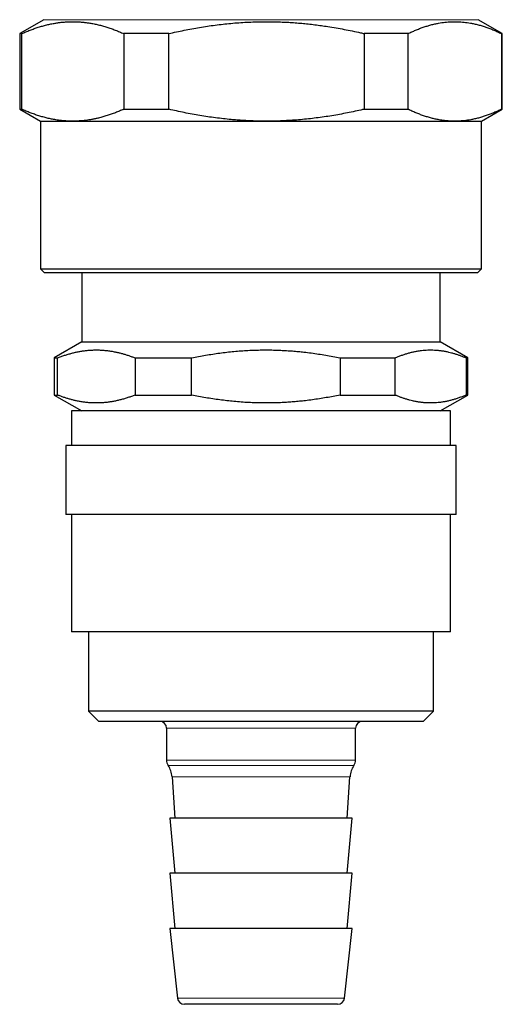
# Model space of a CAD drawing. Header units: millimetres. Extents: x 8 to 776, y 12 to 553.
# Tile 53 of 59: x 643 to 678, y 376 to 447. Entities that reach past the tile are written whole.
import ezdxf

# ---------------------------------------------------------------- set-up
doc = ezdxf.new("R2010")
doc.units = ezdxf.units.MM

msp = doc.modelspace()

# ---------------------------------------------------------------- linework, layer by layer
at = {"color": 7, "linetype": 'Continuous', "lineweight": 30}
for p, q in [((645.057, 447.485), (643.307, 446.475)), ((678.307, 446.475), (676.557, 447.485)), ((643.307, 446.475), (643.307, 440.996)), ((643.458, 446.475), (643.307, 446.475)), ((643.458, 440.996), (643.458, 446.475)), ((654.122, 446.475), (650.853, 446.475)), ((650.853, 446.475), (650.853, 440.996)), ((654.122, 440.996), (654.122, 446.475)), ((671.47, 446.475), (668.295, 446.475)), ((668.295, 446.475), (668.295, 440.996)), ((671.47, 440.996), (671.47, 446.475)), ((678.307, 446.475), (678.249, 446.475)), ((678.249, 446.475), (678.249, 440.996)), ((678.307, 440.996), (678.307, 446.475)), ((643.307, 440.996), (644.807, 440.13)), ((643.307, 440.996), (643.458, 440.996)), ((650.853, 440.996), (654.122, 440.996)), ((668.295, 440.996), (671.47, 440.996)), ((676.807, 440.13), (678.307, 440.996)), ((678.249, 440.996), (678.307, 440.996)), ((644.807, 440.13), (644.807, 429.43)), ((644.807, 440.13), (647.155, 440.13)), ((647.155, 440.13), (661.208, 440.13)), ((661.208, 440.13), (674.859, 440.13)), ((674.859, 440.13), (676.807, 440.13)), ((676.807, 429.43), (676.807, 440.13)), ((644.807, 429.43), (645.107, 429.13)), ((644.807, 429.43), (676.807, 429.43)), ((676.507, 429.13), (645.107, 429.13)), ((647.807, 429.13), (647.807, 424.13)), ((673.807, 424.13), (673.807, 429.13)), ((676.507, 429.13), (676.807, 429.43)), ((647.807, 424.13), (645.807, 422.975)), ((647.807, 424.13), (673.807, 424.13)), ((675.807, 422.975), (673.807, 424.13)), ((645.807, 422.975), (645.807, 420.285)), ((645.807, 422.975), (646.053, 422.975)), ((646.053, 420.285), (646.053, 422.975)), ((651.671, 422.975), (655.775, 422.975)), ((651.671, 422.975), (651.671, 420.285)), ((655.775, 420.285), (655.775, 422.975)), ((666.542, 422.975), (670.528, 422.975)), ((666.542, 422.975), (666.542, 420.285)), ((670.528, 420.285), (670.528, 422.975)), ((675.677, 422.975), (675.807, 422.975)), ((675.677, 422.975), (675.677, 420.285)), ((675.807, 420.285), (675.807, 422.975)), ((645.807, 420.285), (647.807, 419.13)), ((645.807, 420.285), (646.053, 420.285)), ((651.671, 420.285), (655.775, 420.285)), ((666.542, 420.285), (670.528, 420.285)), ((673.807, 419.13), (675.807, 420.285)), ((675.677, 420.285), (675.807, 420.285)), ((647.057, 419.13), (647.057, 416.63)), ((659.235, 419.13), (647.057, 419.13)), ((674.557, 419.13), (659.235, 419.13)), ((674.557, 416.63), (674.557, 419.13)), ((646.657, 416.63), (646.657, 411.63)), ((659.189, 416.63), (646.657, 416.63)), ((674.957, 416.63), (659.189, 416.63)), ((674.957, 411.63), (674.957, 416.63)), ((659.189, 411.63), (646.657, 411.63)), ((647.057, 411.63), (647.057, 403.13)), ((674.957, 411.63), (659.189, 411.63)), ((674.557, 403.13), (674.557, 411.63)), ((659.235, 403.13), (647.057, 403.13)), ((648.307, 403.13), (648.307, 397.38)), ((674.557, 403.13), (659.235, 403.13)), ((673.307, 397.38), (673.307, 403.13)), ((648.307, 397.38), (649.057, 396.63)), ((659.378, 397.38), (648.307, 397.38)), ((673.307, 397.38), (659.378, 397.38)), ((672.557, 396.63), (673.307, 397.38)), ((659.463, 396.63), (649.057, 396.63)), ((653.957, 396.13), (653.957, 393.83)), ((672.557, 396.63), (659.463, 396.63)), ((667.657, 393.83), (667.657, 396.13)), ((654.353, 392.624), (654.557, 389.63)), ((667.057, 389.63), (667.26, 392.624)), ((654.207, 389.63), (654.557, 385.63)), ((660.052, 389.63), (654.207, 389.63)), ((667.407, 389.63), (660.052, 389.63)), ((667.057, 385.63), (667.407, 389.63)), ((654.207, 385.63), (654.557, 381.63)), ((660.052, 385.63), (654.207, 385.63)), ((667.407, 385.63), (660.052, 385.63)), ((667.057, 381.63), (667.407, 385.63)), ((654.207, 381.63), (654.758, 376.576)), ((660.052, 381.63), (654.207, 381.63)), ((667.407, 381.63), (660.052, 381.63)), ((666.855, 376.576), (667.407, 381.63)), ((660.172, 376.13), (655.255, 376.13)), ((666.358, 376.13), (660.172, 376.13))]:
    msp.add_line(p, q, dxfattribs=at)
at = {"color": 8, "linetype": 'Continuous', "lineweight": 0}
for p, q in [((676.557, 447.485), (645.057, 447.485)), ((660.023, 396.13), (653.957, 396.13)), ((667.657, 396.13), (660.023, 396.13)), ((660.023, 393.83), (653.957, 393.83)), ((660.037, 393.43), (654.078, 393.43)), ((667.657, 393.83), (660.023, 393.83)), ((667.535, 393.43), (660.037, 393.43)), ((660.069, 392.624), (654.353, 392.624)), ((667.26, 392.624), (660.069, 392.624)), ((660.115, 376.576), (654.758, 376.576)), ((666.855, 376.576), (660.115, 376.576))]:
    msp.add_line(p, q, dxfattribs=at)
at = {"color": 7, "linetype": 'Continuous', "lineweight": 30}
for centre, radius, start, end in [((653.457, 396.13), 0.5, 0, 90), ((668.157, 396.13), 0.5, 90, 180), ((654.676, 393.83), 0.719, 180, 213.781), ((652.707, 392.512), 1.65, 3.89292, 33.781), ((668.907, 392.512), 1.65, 146.219, 176.10708), ((666.937, 393.83), 0.719, 326.219, 0), ((655.255, 376.63), 0.5, 186.22583, 270), ((666.358, 376.63), 0.5, 270, 353.77417)]:
    msp.add_arc(centre, radius, start, end, dxfattribs=at)
for points, knots in [([(643.458, 446.475), (643.557, 446.519), (643.756, 446.606), (644.056, 446.726), (644.356, 446.837), (644.658, 446.938), (644.961, 447.029), (645.266, 447.109), (645.571, 447.178), (645.858, 447.232), (646.127, 447.273), (646.377, 447.302), (646.627, 447.324), (646.877, 447.337), (647.128, 447.342), (647.38, 447.339), (647.632, 447.327), (647.884, 447.307), (648.136, 447.279), (648.408, 447.239), (648.698, 447.187), (649.008, 447.118), (649.316, 447.038), (649.625, 446.947), (649.933, 446.845), (650.241, 446.732), (650.547, 446.609), (650.751, 446.52), (650.853, 446.475)], [0, 0, 0, 0, 0.040969, 0.081944, 0.122918, 0.163886, 0.205055, 0.246232, 0.287408, 0.328577, 0.362115, 0.395661, 0.429209, 0.462754, 0.496292, 0.530079, 0.563874, 0.597671, 0.631466, 0.665254, 0.706977, 0.748708, 0.79044, 0.832164, 0.874119, 0.916081, 0.958043, 1, 1, 1, 1]), ([(654.122, 446.475), (654.307, 446.518), (654.676, 446.602), (655.233, 446.719), (655.792, 446.828), (656.353, 446.927), (656.917, 447.016), (657.483, 447.096), (658.051, 447.165), (658.623, 447.223), (659.199, 447.27), (659.78, 447.306), (660.361, 447.33), (660.904, 447.341), (661.411, 447.342), (661.879, 447.334), (662.347, 447.319), (662.815, 447.296), (663.286, 447.265), (663.759, 447.226), (664.235, 447.178), (664.71, 447.124), (665.184, 447.061), (665.697, 446.986), (666.249, 446.895), (666.841, 446.787), (667.43, 446.669), (667.914, 446.563), (668.202, 446.497), (668.295, 446.475)], [0, 0, 0, 0, 0.0397628, 0.0795305, 0.1192974, 0.1590591, 0.1990035, 0.2389546, 0.278905, 0.3188483, 0.3594832, 0.4001267, 0.4407698, 0.4814041, 0.5141372, 0.5468772, 0.5796196, 0.6123598, 0.6450932, 0.6784886, 0.7118902, 0.7452944, 0.778697, 0.8120932, 0.8540789, 0.8960712, 0.9380644, 0.9800516, 1, 1, 1, 1]), ([(671.47, 446.475), (671.561, 446.519), (671.744, 446.606), (672.018, 446.726), (672.294, 446.837), (672.57, 446.938), (672.848, 447.029), (673.127, 447.109), (673.407, 447.178), (673.67, 447.232), (673.917, 447.273), (674.146, 447.302), (674.375, 447.324), (674.605, 447.337), (674.835, 447.342), (675.065, 447.339), (675.297, 447.327), (675.528, 447.307), (675.759, 447.279), (676.007, 447.239), (676.273, 447.187), (676.557, 447.118), (676.84, 447.038), (677.123, 446.947), (677.405, 446.845), (677.687, 446.732), (677.969, 446.609), (678.155, 446.52), (678.249, 446.475)], [0, 0, 0, 0, 0.0409693, 0.0819439, 0.1229176, 0.1638856, 0.2050551, 0.2462321, 0.2874082, 0.3285766, 0.3621149, 0.3956607, 0.4292086, 0.4627539, 0.4962919, 0.530079, 0.5638736, 0.597671, 0.631466, 0.6652536, 0.7069765, 0.7487076, 0.7904397, 0.8321638, 0.8741192, 0.9160807, 0.9580433, 1, 1, 1, 1]), ([(647.155, 440.13), (647.087, 440.13), (646.95, 440.131), (646.745, 440.14), (646.539, 440.154), (646.334, 440.174), (646.128, 440.199), (645.888, 440.234), (645.613, 440.284), (645.303, 440.353), (644.994, 440.433), (644.686, 440.524), (644.378, 440.626), (644.07, 440.739), (643.763, 440.862), (643.56, 440.951), (643.458, 440.996)], [0, 0, 0, 0, 0.055035, 0.110072, 0.165107, 0.22024, 0.275375, 0.330508, 0.413954, 0.497416, 0.58088, 0.664328, 0.748239, 0.832162, 0.916087, 1, 1, 1, 1]), ([(650.853, 440.996), (650.752, 440.952), (650.552, 440.864), (650.25, 440.743), (649.946, 440.631), (649.642, 440.529), (649.336, 440.438), (649.054, 440.364), (648.796, 440.306), (648.563, 440.259), (648.33, 440.22), (648.096, 440.187), (647.861, 440.162), (647.626, 440.143), (647.391, 440.132), (647.234, 440.131), (647.155, 440.13)], [0, 0, 0, 0, 0.082691, 0.165387, 0.248077, 0.330984, 0.413898, 0.496804, 0.559577, 0.622357, 0.685136, 0.747908, 0.810927, 0.873954, 0.936981, 1, 1, 1, 1]), ([(661.208, 440.13), (661.066, 440.13), (660.781, 440.132), (660.354, 440.142), (659.926, 440.158), (659.499, 440.181), (659.072, 440.211), (658.597, 440.251), (658.076, 440.303), (657.508, 440.372), (656.941, 440.451), (656.375, 440.541), (655.81, 440.64), (655.245, 440.749), (654.682, 440.867), (654.309, 440.953), (654.122, 440.996)], [0, 0, 0, 0, 0.059721, 0.119446, 0.179167, 0.239013, 0.298863, 0.358709, 0.438662, 0.518629, 0.598597, 0.678552, 0.758907, 0.839274, 0.919642, 1, 1, 1, 1]), ([(668.295, 440.996), (668.213, 440.977), (667.945, 440.915), (667.49, 440.815), (666.931, 440.702), (666.369, 440.597), (665.805, 440.502), (665.239, 440.417), (664.673, 440.342), (664.105, 440.278), (663.534, 440.225), (662.956, 440.183), (662.374, 440.152), (661.791, 440.133), (661.403, 440.131), (661.208, 440.13)], [0, 0, 0, 0, 0.035388, 0.115206, 0.195035, 0.274862, 0.354679, 0.434729, 0.514778, 0.594412, 0.674045, 0.755526, 0.837023, 0.918521, 1, 1, 1, 1]), ([(674.859, 440.13), (674.797, 440.13), (674.671, 440.131), (674.483, 440.14), (674.295, 440.154), (674.106, 440.174), (673.918, 440.199), (673.698, 440.234), (673.445, 440.284), (673.162, 440.353), (672.879, 440.433), (672.596, 440.524), (672.313, 440.626), (672.031, 440.739), (671.75, 440.862), (671.564, 440.951), (671.47, 440.996)], [0, 0, 0, 0, 0.055035, 0.110072, 0.165107, 0.22024, 0.275375, 0.330508, 0.413954, 0.497416, 0.58088, 0.664328, 0.748239, 0.832162, 0.916087, 1, 1, 1, 1]), ([(678.249, 440.996), (678.157, 440.952), (677.973, 440.864), (677.696, 440.743), (677.418, 440.631), (677.138, 440.529), (676.858, 440.438), (676.577, 440.358), (676.296, 440.289), (676.032, 440.236), (675.785, 440.196), (675.553, 440.166), (675.322, 440.145), (675.091, 440.132), (674.937, 440.131), (674.859, 440.13)], [0, 0, 0, 0, 0.0827145, 0.1654401, 0.2481637, 0.3308757, 0.4138404, 0.4968048, 0.5793216, 0.6618381, 0.7294608, 0.7970987, 0.8647411, 0.932378, 1, 1, 1, 1]), ([(646.053, 422.975), (646.139, 423.008), (646.31, 423.075), (646.568, 423.164), (646.827, 423.246), (647.087, 423.319), (647.348, 423.382), (647.61, 423.436), (647.873, 423.48), (648.137, 423.515), (648.404, 423.538), (648.672, 423.552), (648.941, 423.554), (649.21, 423.545), (649.48, 423.525), (649.75, 423.495), (650.019, 423.453), (650.276, 423.404), (650.52, 423.348), (650.751, 423.288), (650.982, 423.22), (651.212, 423.145), (651.442, 423.064), (651.594, 423.005), (651.671, 422.975)], [0, 0, 0, 0, 0.0463275, 0.0926617, 0.138995, 0.1853212, 0.2318926, 0.2784729, 0.3250525, 0.3716229, 0.4190709, 0.4665295, 0.513988, 0.5614358, 0.6092221, 0.6570188, 0.7048161, 0.7526033, 0.7937881, 0.8349758, 0.8761609, 0.9174397, 0.9587209, 1, 1, 1, 1]), ([(655.775, 422.975), (655.944, 423.009), (656.282, 423.078), (656.791, 423.17), (657.303, 423.253), (657.816, 423.327), (658.332, 423.391), (658.844, 423.445), (659.355, 423.487), (659.862, 423.52), (660.371, 423.541), (660.879, 423.553), (661.36, 423.553), (661.814, 423.545), (662.241, 423.53), (662.665, 423.507), (663.087, 423.477), (663.506, 423.441), (663.961, 423.393), (664.451, 423.333), (664.976, 423.259), (665.5, 423.174), (666.022, 423.08), (666.368, 423.01), (666.542, 422.975)], [0, 0, 0, 0, 0.047718, 0.09544, 0.143157, 0.191017, 0.238882, 0.286741, 0.333618, 0.38051, 0.427406, 0.474297, 0.521173, 0.560509, 0.599848, 0.639185, 0.677992, 0.716802, 0.755609, 0.804478, 0.853358, 0.902245, 0.951129, 1, 1, 1, 1]), ([(670.528, 422.975), (670.607, 423.008), (670.764, 423.075), (671, 423.164), (671.238, 423.246), (671.475, 423.319), (671.714, 423.382), (671.953, 423.436), (672.192, 423.48), (672.354, 423.503), (672.515, 423.522), (672.676, 423.538), (672.915, 423.551), (673.155, 423.554), (673.399, 423.546), (673.648, 423.528), (673.903, 423.497), (674.157, 423.455), (674.397, 423.404), (674.623, 423.348), (674.835, 423.288), (675.046, 423.22), (675.257, 423.145), (675.468, 423.064), (675.608, 423.005), (675.677, 422.975)], [0, 0, 0, 0, 0.046328, 0.092662, 0.138995, 0.185321, 0.231658, 0.278004, 0.324349, 0.370685, 0.371623, 0.417731, 0.463849, 0.509966, 0.556074, 0.6052, 0.654338, 0.703476, 0.752603, 0.793788, 0.834976, 0.876161, 0.91744, 0.958721, 1, 1, 1, 1]), ([(651.671, 420.285), (651.585, 420.251), (651.414, 420.185), (651.156, 420.095), (650.897, 420.014), (650.637, 419.941), (650.376, 419.877), (650.114, 419.823), (649.851, 419.779), (649.586, 419.745), (649.32, 419.721), (649.051, 419.708), (648.783, 419.706), (648.513, 419.715), (648.244, 419.734), (647.974, 419.765), (647.704, 419.806), (647.447, 419.856), (647.203, 419.912), (646.973, 419.972), (646.742, 420.04), (646.512, 420.114), (646.282, 420.195), (646.129, 420.255), (646.053, 420.285)], [0, 0, 0, 0, 0.0463275, 0.0926617, 0.138995, 0.1853212, 0.2318926, 0.2784729, 0.3250525, 0.3716229, 0.4190709, 0.4665295, 0.513988, 0.5614358, 0.6092221, 0.6570188, 0.7048161, 0.7526033, 0.7937881, 0.8349758, 0.8761609, 0.9174397, 0.9587209, 1, 1, 1, 1]), ([(666.542, 420.285), (666.375, 420.251), (666.042, 420.183), (665.541, 420.093), (665.039, 420.011), (664.535, 419.938), (664.057, 419.877), (663.605, 419.829), (663.181, 419.79), (662.757, 419.758), (662.333, 419.734), (661.911, 419.718), (661.454, 419.707), (660.96, 419.706), (660.431, 419.716), (659.903, 419.738), (659.375, 419.771), (658.852, 419.814), (658.333, 419.868), (657.819, 419.932), (657.307, 420.006), (656.795, 420.089), (656.284, 420.181), (655.944, 420.25), (655.775, 420.285)], [0, 0, 0, 0, 0.046933, 0.093878, 0.140825, 0.187767, 0.234698, 0.274022, 0.313349, 0.352673, 0.391614, 0.430558, 0.469499, 0.518239, 0.566996, 0.615759, 0.664517, 0.713259, 0.760972, 0.808689, 0.856403, 0.904267, 0.952135, 1, 1, 1, 1]), ([(675.677, 420.285), (675.599, 420.251), (675.442, 420.185), (675.205, 420.095), (674.968, 420.014), (674.73, 419.941), (674.492, 419.878), (674.253, 419.824), (674.013, 419.78), (673.852, 419.757), (673.691, 419.738), (673.53, 419.722), (673.29, 419.709), (673.051, 419.706), (672.807, 419.713), (672.557, 419.732), (672.303, 419.763), (672.049, 419.805), (671.809, 419.855), (671.583, 419.912), (671.371, 419.972), (671.16, 420.04), (670.949, 420.114), (670.738, 420.195), (670.598, 420.255), (670.528, 420.285)], [0, 0, 0, 0, 0.046328, 0.092662, 0.138995, 0.185321, 0.231658, 0.278004, 0.324349, 0.370685, 0.371623, 0.417731, 0.463849, 0.509966, 0.556074, 0.6052, 0.654338, 0.703476, 0.752603, 0.793788, 0.834976, 0.876161, 0.91744, 0.958721, 1, 1, 1, 1])]:
    msp.add_open_spline(points, degree=3, knots=knots, dxfattribs=at)

doc.saveas('drawing.dxf')
